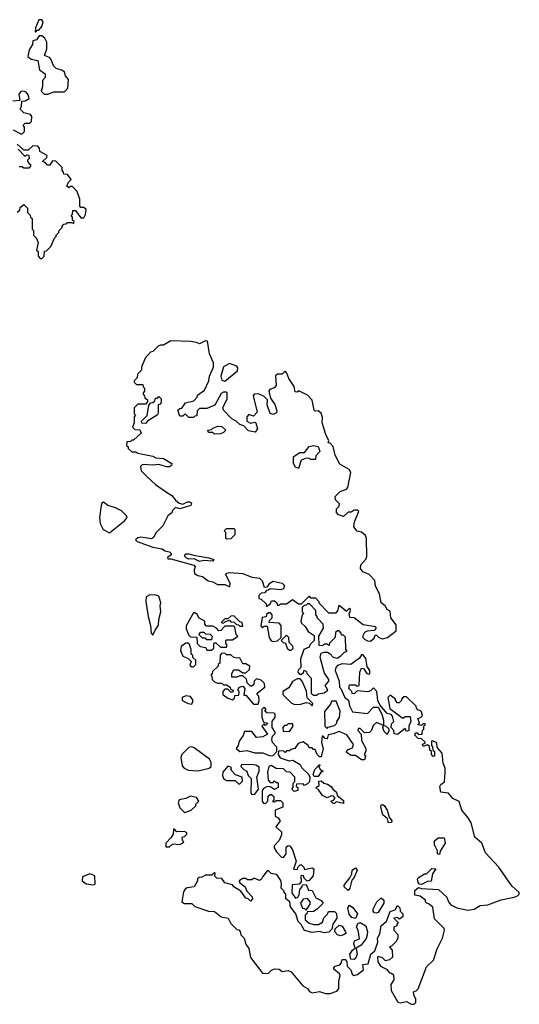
# Model space of a CAD drawing. Extents: x 2737564 to 2859580, y 876530 to 1012372.
# Tile 48 of 110: x 2845868 to 2849196, y 911152 to 917710. Entities that reach past the tile are written whole.
import ezdxf

# ---------------------------------------------------------------- set-up
doc = ezdxf.new("R2010")
doc.units = 0

msp = doc.modelspace()

# ---------------------------------------------------------------- linework, layer by layer
at = {"layer": '0CON05XD'}
for points in [[(2845975, 917630), (2845985, 917640), (2845995, 917640), (2846016, 917664), (2846023.3, 917695), (2846015, 917710), (2845995, 917710), (2845973.3, 917655), (2845970, 917630), (2845975, 917630)], [(2846055, 917213.3), (2846095, 917230), (2846165, 917230), (2846187.5, 917255), (2846191.7, 917311.7), (2846172.5, 917335), (2846165, 917360), (2846151.7, 917371.7), (2846110, 917385), (2846091.7, 917401.7), (2846077.5, 917445), (2846065, 917457.5), (2846031.7, 917471.7), (2846047.5, 917515), (2846049.3, 917559.3), (2846035, 917586.7), (2846015, 917602.5), (2845998.3, 917601.7), (2845980, 917575), (2845955, 917570), (2845952.5, 917545), (2845930.7, 917509.3), (2845922.5, 917465), (2845945, 917447.5), (2845988.3, 917438.3), (2846000, 917375), (2846038.3, 917348.3), (2846037.5, 917325), (2846020, 917305), (2846020, 917265), (2846010, 917235), (2846030, 917215), (2846055, 917213.3)], [(2845825, 916977.5), (2845875, 916950), (2845885, 916950), (2845900, 916965), (2845900, 916995), (2845891.7, 917008.3), (2845905, 917020), (2845935, 917020), (2845947, 917033), (2845947.5, 917065), (2845939.3, 917079.3), (2845895, 917090), (2845870, 917115), (2845880, 917135), (2845881.7, 917168.3), (2845905, 917170), (2845930, 917185), (2845925, 917210), (2845912.5, 917225), (2845895, 917233.3), (2845875, 917232.5), (2845862.5, 917215), (2845868.3, 917171.7), (2845821.7, 917168.3)], [(2846015, 916120), (2846030, 916135), (2846031.7, 916168.3), (2846045, 916170), (2846075, 916200), (2846100, 916255), (2846110, 916265), (2846110, 916275), (2846128.3, 916291.7), (2846130, 916305), (2846150, 916325), (2846150, 916335), (2846161.7, 916348.3), (2846175, 916350), (2846185, 916360), (2846215, 916360), (2846228.3, 916351.7), (2846230, 916365), (2846220, 916375), (2846220, 916395), (2846210, 916405), (2846220, 916415), (2846221.7, 916438.3), (2846238.3, 916438.3), (2846275, 916390), (2846295, 916390), (2846307, 916413), (2846310, 916445), (2846295, 916460), (2846275, 916460), (2846268.3, 916468.3), (2846267.5, 916515), (2846250, 916565), (2846218.3, 916598.3), (2846205, 916600), (2846195, 916590), (2846181.7, 916601.7), (2846191.7, 916628.3), (2846210, 916645), (2846185, 916680), (2846161.7, 916681.7), (2846160, 916695), (2846150, 916705), (2846150, 916725), (2846108.3, 916768.3), (2846085, 916770), (2846068.3, 916741.7), (2846051.7, 916741.7), (2846038.3, 916758.3), (2846020, 916765), (2846048.3, 916791.7), (2846050, 916805), (2846001.7, 916831.7), (2846000, 916855), (2845988.3, 916868.3), (2845955, 916870), (2845925, 916840), (2845895, 916840), (2845851.7, 916881.7)], [(2845858.3, 916848.3), (2845901.7, 916801.7), (2845915, 916810), (2845928.3, 916808.3), (2845930, 916785), (2845920, 916775), (2845920, 916765), (2845931.7, 916751.7), (2845940, 916745), (2845940, 916735), (2845928.3, 916721.7), (2845895, 916720), (2845885, 916730), (2845865, 916730)], [(2845851.7, 916428.3), (2845868.3, 916441.7), (2845871.7, 916458.3), (2845895, 916480), (2845920, 916455), (2845920, 916425), (2845938.3, 916408.3), (2845940, 916395), (2845950, 916385), (2845950, 916315), (2845960, 916305), (2845960, 916275), (2845977, 916257), (2845990, 916225), (2845980, 916175), (2845990, 916165), (2845990, 916135), (2846005, 916120), (2846015, 916120)], [(2848205, 913570), (2848228.3, 913591.7), (2848235, 913610), (2848245, 913610), (2848260, 913595), (2848285, 913586.2), (2848317.5, 913595), (2848375, 913640), (2848375, 913680), (2848340, 913725), (2848335, 913770), (2848315, 913782.5), (2848301.2, 913805), (2848276.2, 913826.2), (2848265, 913886.7), (2848237.7, 913937.7), (2848232.5, 913975), (2848196.2, 914015), (2848152.9, 914032.9), (2848138.8, 914055), (2848140.3, 914079.7), (2848175, 914120), (2848180, 914135), (2848178.8, 914255), (2848170, 914275), (2848145, 914297.5), (2848115, 914302.5), (2848093, 914333), (2848097.5, 914365), (2848126.7, 914435), (2848115, 914442.5), (2848095, 914442.5), (2848075, 914430), (2848055, 914430), (2848025, 914400), (2847991.7, 914411.7), (2847978.3, 914428.3), (2847978.3, 914451.7), (2847995, 914470), (2847997.5, 914485), (2847971.7, 914511.7), (2847968.6, 914535), (2848001.4, 914568.6), (2848045, 914583.3), (2848054, 914595), (2848073.3, 914695), (2848063.3, 914715), (2848000.7, 914750.7), (2847969.5, 914809.5), (2847955, 914866.7), (2847935, 914890), (2847921.7, 914891.7), (2847927.5, 914905), (2847906.1, 914946.1), (2847882.5, 915025), (2847885, 915060), (2847875, 915089.2), (2847855, 915104), (2847835, 915103.3), (2847829.3, 915109.3), (2847816.2, 915175), (2847785, 915210), (2847727, 915237), (2847715, 915230), (2847701.7, 915231.7), (2847697, 915267), (2847659.3, 915319.3), (2847647.5, 915355), (2847635, 915370), (2847615, 915350), (2847585, 915350), (2847571.7, 915338.3), (2847577, 915273), (2847562.5, 915257.5), (2847533.9, 915246.1), (2847527.5, 915235), (2847538.3, 915188.3), (2847566.4, 915146.4), (2847580, 915105), (2847578.3, 915091.7), (2847555, 915080), (2847537, 915087), (2847516.2, 915145), (2847517.5, 915177.5), (2847495, 915200), (2847457.5, 915217.5), (2847430, 915215), (2847422.5, 915205), (2847450, 915095), (2847425, 915070), (2847395, 915080), (2847380, 915065), (2847380, 915035), (2847405, 915022.5), (2847435, 915030), (2847440, 915025), (2847452.5, 914985), (2847437, 914963), (2847391.7, 914971.7), (2847360, 915005), (2847333, 915013), (2847310, 915035), (2847280.7, 915050.7), (2847225, 915110), (2847220, 915125), (2847250, 915185), (2847250, 915225), (2847245, 915230), (2847225, 915230), (2847210.7, 915219.3), (2847168.3, 915141.7), (2847115, 915120), (2847065, 915120), (2847050, 915105), (2847048.3, 915071.7), (2847035, 915070), (2847025, 915060), (2846995, 915060), (2846990, 915065), (2846975, 915080), (2846965, 915080), (2846955, 915070), (2846935, 915070), (2846921.7, 915108.3), (2846935, 915120), (2846948.3, 915121.7), (2846971.7, 915158.3), (2847028.3, 915171.7), (2847050, 915195), (2847051.7, 915208.3), (2847098.3, 915241.7), (2847127.5, 915305), (2847132.5, 915335), (2847157.5, 915395), (2847157.5, 915425), (2847132.5, 915485), (2847118.3, 915568.3), (2847105, 915570), (2847065, 915550), (2847045, 915560), (2847005, 915567.5), (2846875, 915570), (2846825, 915542.5), (2846805, 915542.5), (2846790, 915535), (2846755, 915500), (2846740, 915495), (2846702.5, 915455), (2846680, 915395), (2846680, 915375), (2846651.7, 915348.3), (2846650, 915325), (2846630, 915305), (2846630, 915295), (2846645, 915280), (2846685, 915280), (2846690, 915275), (2846690, 915265), (2846700, 915255), (2846700, 915235), (2846690, 915225), (2846690, 915215), (2846700, 915205), (2846701.7, 915191.7), (2846718.3, 915178.3), (2846720, 915165), (2846705, 915150), (2846655, 915150), (2846630, 915125), (2846630, 915085), (2846640, 915075), (2846630, 915065), (2846630, 915025), (2846620, 914995), (2846635, 914980), (2846668.3, 914978.3), (2846677.5, 914955), (2846625, 914910), (2846615, 914910), (2846605, 914900), (2846581.7, 914898.3), (2846580, 914875), (2846590, 914865), (2846590, 914855), (2846615, 914832.5), (2846641.7, 914831.7), (2846653.6, 914823.6), (2846755, 914802.5), (2846775, 914792.5), (2846825, 914787.5), (2846880, 914755), (2846878.3, 914741.7), (2846865, 914732.5), (2846845, 914732.5), (2846795, 914747.5), (2846755, 914742.5), (2846685, 914747.5), (2846672.5, 914735), (2846677.5, 914705), (2846717.5, 914665), (2846773.3, 914615), (2846845, 914564), (2846881.7, 914541.7), (2846905, 914510), (2846929.3, 914489.3), (2846955, 914482.5), (2846985, 914498.8), (2846998.3, 914498.3), (2847011.7, 914491.7), (2847007.5, 914475), (2846935, 914452.5), (2846905, 914460), (2846885, 914440), (2846880, 914425), (2846853.9, 914406.1), (2846820.7, 914339.3), (2846777.5, 914295), (2846758.3, 914261.7), (2846745, 914252.5), (2846675, 914262.5), (2846655, 914260), (2846640, 914245), (2846650, 914235), (2846755, 914196.7), (2846816, 914186), (2846835, 914172.5), (2846865, 914166.7), (2846877.5, 914155), (2846876.7, 914145), (2846851.7, 914128.3), (2846855, 914120), (2846875, 914120), (2847027.7, 914077.7), (2847036.7, 914065), (2847030, 914045), (2847031.7, 914021.7), (2847055, 914007.5), (2847085, 914002.5), (2847123, 913973), (2847155, 913966.7), (2847185, 913947.5), (2847235, 913947.5), (2847268.3, 913931.7), (2847270, 913955), (2847240, 914015), (2847246.4, 914023.6), (2847265, 914028), (2847355, 914021.2), (2847415, 913996.7), (2847465, 913991.2), (2847481.7, 913971.7), (2847495, 913930), (2847518.3, 913931.7), (2847533.6, 913956.4), (2847555, 913970), (2847615, 913958), (2847631.7, 913941.7), (2847625, 913920), (2847605, 913913.3), (2847535, 913920), (2847525, 913910), (2847511.7, 913908.3), (2847498.3, 913891.7), (2847475, 913890), (2847460, 913875), (2847460, 913855), (2847475, 913850), (2847508.3, 913818.3), (2847511.7, 913801.7), (2847538.3, 913821.7), (2847545, 913840), (2847565, 913840), (2847580, 913825), (2847585, 913810), (2847595, 913810), (2847605, 913820), (2847645, 913820), (2847685, 913847.5), (2847725, 913820), (2847745, 913820), (2847795, 913870), (2847805, 913860), (2847838.3, 913858.3), (2847860, 913835), (2847860, 913825), (2847925, 913760), (2847975, 913760), (2847987, 913773), (2847995, 913810), (2848045, 913770), (2848065, 913790), (2848070, 913785), (2848067, 913763), (2848060, 913755), (2848065, 913730), (2848095, 913727.5), (2848155, 913682.5), (2848238.3, 913668.3), (2848240, 913655), (2848228.3, 913641.7), (2848183, 913637), (2848165, 913627.5), (2848153, 913607), (2848152.5, 913595), (2848163.9, 913583.9), (2848185, 913572.5), (2848205, 913570)], [(2847235, 915302.5), (2847318.3, 915371.7), (2847321.7, 915391.7), (2847313, 915403), (2847265, 915420), (2847225, 915397.5), (2847207.5, 915335), (2847215, 915310), (2847235, 915302.5)], [(2846705, 915020), (2846681.7, 915021.7), (2846680, 915035), (2846717, 915073), (2846728.3, 915141.7), (2846741.7, 915158.3), (2846755, 915160), (2846768.3, 915171.7), (2846771.7, 915188.3), (2846785, 915190), (2846795, 915200), (2846810, 915185), (2846810, 915165), (2846805, 915150), (2846790, 915145), (2846790.7, 915089.3), (2846783, 915077), (2846721.7, 915038.3), (2846705, 915020)], [(2847165, 914950), (2847155, 914960), (2847125, 914960), (2847120, 914975), (2847145, 914980), (2847155, 914990), (2847188.3, 915001.7), (2847215, 915000), (2847240, 914975), (2847225, 914960), (2847205, 914952.5), (2847165, 914950)], [(2847725, 914720), (2847705, 914730), (2847692.5, 914755), (2847692.5, 914797.5), (2847701.7, 914808.3), (2847733, 914827), (2847765, 914827.5), (2847795, 914866.7), (2847825, 914873.3), (2847855, 914867.5), (2847867.5, 914835), (2847840, 914805), (2847838.3, 914781.7), (2847805, 914780), (2847797, 914787), (2847775, 914790), (2847743, 914777), (2847725, 914720)], [(2846465, 914293.3), (2846565, 914371.2), (2846583.3, 914395), (2846580, 914405), (2846545, 914438), (2846505, 914458), (2846453.8, 914473.8), (2846425, 914496.7), (2846415, 914490), (2846410, 914475), (2846400, 914395), (2846403.8, 914355), (2846422.5, 914315), (2846465, 914293.3)], [(2847245, 914250), (2847240, 914255), (2847240, 914295), (2847230, 914305), (2847245, 914320), (2847295, 914320), (2847300, 914315), (2847301.7, 914278.3), (2847275, 914252.5), (2847245, 914250)], [(2847065, 914101.2), (2847029.3, 914119.3), (2846995, 914116.2), (2846976.7, 914125), (2846967.5, 914135), (2846967.5, 914145), (2846975, 914152.5), (2846995, 914153.3), (2847025, 914142.5), (2847126.4, 914126.4), (2847160, 914115), (2847155, 914102.5), (2847095, 914107.5), (2847065, 914101.2)], [(2846755, 913610), (2846770, 913645), (2846793, 913677), (2846793.3, 913715), (2846806.7, 913765), (2846802.5, 913805), (2846807.5, 913825), (2846795, 913870), (2846775, 913877.5), (2846735, 913880), (2846710, 913865), (2846707.5, 913835), (2846723.9, 913733.9), (2846740, 913675), (2846742.5, 913625), (2846755, 913610)], [(2847845, 913210), (2847855, 913220), (2847895, 913227.5), (2847920, 913245), (2847902.5, 913275), (2847927.5, 913305), (2847927.5, 913315), (2847897.5, 913357.5), (2847890.7, 913380.7), (2847870, 913465), (2847875, 913490), (2847895, 913497.5), (2847917, 913497), (2847936.4, 913486.4), (2847955, 913463.3), (2847983, 913457), (2848007.7, 913472.3), (2848031.7, 913498.3), (2848050, 913505), (2848040, 913515), (2848037, 913597), (2848025, 913610), (2848011.7, 913611.7), (2848010, 913625), (2847995, 913640), (2847985, 913640), (2847971.7, 913628.3), (2847970, 913595), (2847931.7, 913558.3), (2847928.3, 913541.7), (2847915, 913550), (2847895, 913550), (2847885, 913540), (2847861.7, 913541.7), (2847860, 913605), (2847891.7, 913658.3), (2847890, 913685), (2847850, 913725), (2847850, 913735), (2847840, 913745), (2847840, 913775), (2847798.3, 913818.3), (2847785, 913820), (2847775, 913810), (2847761.7, 913808.3), (2847750, 913795), (2847750, 913765), (2847760, 913755), (2847750, 913745), (2847740, 913705), (2847745, 913690), (2847769.3, 913669.3), (2847790, 913635), (2847828.3, 913608.3), (2847830, 913575), (2847801.7, 913548.3), (2847795, 913530), (2847760, 913515), (2847738.3, 913451.7), (2847740, 913395), (2847723, 913377), (2847720, 913365), (2847731.7, 913351.7), (2847745, 913350), (2847758.3, 913361.7), (2847761.7, 913378.3), (2847778.3, 913368.3), (2847780, 913355), (2847810, 913325), (2847810, 913225), (2847825, 913210), (2847845, 913210)], [(2847145, 913510), (2847160, 913525), (2847160, 913555), (2847165, 913560), (2847175, 913560), (2847205, 913530), (2847245, 913530), (2847250, 913545), (2847240, 913555), (2847240, 913575), (2847245, 913580), (2847285, 913580), (2847320, 913605), (2847310, 913615), (2847300, 913665), (2847295, 913670), (2847235, 913670), (2847208.3, 913641.7), (2847195, 913640), (2847178.3, 913658.3), (2847155, 913670), (2847111.7, 913671.7), (2847100, 913685), (2847100, 913705), (2847064, 913724), (2847049.3, 913749.3), (2847035, 913760), (2847025, 913760), (2846977, 913673), (2846976.7, 913655), (2846993, 913613), (2847005, 913600), (2847048.3, 913598.3), (2847050, 913555), (2847070, 913535), (2847108.3, 913528.3), (2847115, 913510), (2847145, 913510)], [(2847355, 913670), (2847350, 913695), (2847335, 913700), (2847295, 913740), (2847273, 913737), (2847255, 913720), (2847235, 913720), (2847210, 913695), (2847225, 913690), (2847235, 913700), (2847265, 913710), (2847275, 913700), (2847297, 913697), (2847311.7, 913681.7), (2847325, 913680), (2847335, 913670), (2847355, 913670)], [(2847555, 913567.5), (2847585, 913572.5), (2847610, 913595), (2847610, 913675), (2847595, 913690), (2847530, 913695), (2847531.7, 913708.3), (2847550, 913725), (2847550, 913745), (2847538.3, 913758.3), (2847525, 913760), (2847511.7, 913748.3), (2847508.3, 913731.7), (2847481.7, 913728.3), (2847473, 913673), (2847485, 913660), (2847495, 913670), (2847515, 913670), (2847530, 913595), (2847543.6, 913573.6), (2847555, 913567.5)], [(2847145, 913580), (2847115, 913580), (2847105, 913590), (2847085, 913590), (2847060, 913615), (2847075, 913630), (2847095, 913630), (2847105, 913620), (2847137, 913617), (2847150, 913605), (2847145, 913580)], [(2847675, 913510), (2847690, 913525), (2847687, 913537), (2847661.7, 913561.7), (2847660, 913595), (2847645, 913610), (2847610, 913575), (2847621.7, 913561.7), (2847638.3, 913558.3), (2847650, 913525), (2847665, 913510), (2847675, 913510)], [(2847025, 913400), (2847040, 913415), (2847040, 913445), (2847021.7, 913461.7), (2847020, 913475), (2847010, 913485), (2847010, 913515), (2846998.3, 913548.3), (2846985, 913560), (2846975, 913557.5), (2846942.5, 913535), (2846938.3, 913508.3), (2846955, 913470), (2846988.3, 913458.3), (2847010, 913435), (2847001.7, 913411.7), (2847015, 913400), (2847025, 913400)], [(2848495, 911152.9), (2848505.5, 911165), (2848506.9, 911186.9), (2848492.5, 911215), (2848490, 911235), (2848508.3, 911241.7), (2848521.2, 911255), (2848577.8, 911402.2), (2848625, 911445.8), (2848649.5, 911520.5), (2848685, 911593.3), (2848696.7, 911645), (2848695, 911657.5), (2848630.5, 911720.5), (2848618.8, 911798.8), (2848595, 911820), (2848580, 911825), (2848570, 911835), (2848570, 911845), (2848535, 911872.5), (2848500, 911880), (2848500.7, 911909.3), (2848525, 911930), (2848545, 911922.5), (2848656.4, 911916.4), (2848712.5, 911865), (2848723.9, 911833.9), (2848740, 911815), (2848780, 911795), (2848851.7, 911778.3), (2848895, 911785.6), (2848935, 911809.5), (2848985, 911815.6), (2849075, 911847.1), (2849162.5, 911865), (2849183.3, 911875), (2849195.7, 911885), (2849195, 911897.5), (2849148.3, 911938.3), (2849128.1, 911965), (2849058.9, 912065), (2848971.1, 912161.1), (2848945, 912225.6), (2848900, 912265), (2848875, 912360), (2848855, 912394), (2848812.5, 912445), (2848795, 912502.5), (2848753.6, 912523.6), (2848725, 912557.5), (2848672.5, 912565), (2848667, 912603), (2848673.6, 912616.4), (2848697, 912633), (2848701.2, 912695), (2848701.2, 912725), (2848688.8, 912758.8), (2848682, 912825), (2848650.6, 912860.6), (2848645, 912895.8), (2848615, 912907.5), (2848610, 912905), (2848610, 912875), (2848617, 912867), (2848620, 912845), (2848630, 912835), (2848630, 912805), (2848621.7, 912801.7), (2848610, 912815), (2848610, 912835), (2848600, 912845), (2848598.3, 912868.3), (2848585, 912880), (2848555, 912870), (2848550, 912885), (2848568.3, 912891.7), (2848568.3, 912898.3), (2848545, 912920), (2848521.7, 912921.7), (2848500, 912945), (2848505, 912960), (2848515, 912960), (2848525, 912950), (2848548.3, 912951.7), (2848550, 912975), (2848560, 912985), (2848560, 913005), (2848570, 913015), (2848565, 913020), (2848555, 913020), (2848545, 913010), (2848520, 913015), (2848530, 913025), (2848520, 913055), (2848538.3, 913061.7), (2848550, 913075), (2848545, 913100), (2848535, 913110), (2848521.7, 913111.7), (2848510, 913125), (2848508.3, 913138.3), (2848445, 913200), (2848425, 913200), (2848410, 913185), (2848410, 913175), (2848395, 913160), (2848385, 913160), (2848370, 913175), (2848370, 913185), (2848335, 913210), (2848320, 913195), (2848333, 913123), (2848405, 913070), (2848415, 913060), (2848425, 913060), (2848435, 913070), (2848468.3, 913068.3), (2848472.5, 913035), (2848460, 913005), (2848460, 912975), (2848445, 912970), (2848435, 912990), (2848385, 912950), (2848363, 912953), (2848360, 912975), (2848342.5, 912995), (2848345, 913020), (2848360, 913035), (2848351.7, 913071.7), (2848341.7, 913081.7), (2848315, 913090), (2848267.5, 913147.5), (2848252.5, 913175), (2848247.5, 913235), (2848225, 913260), (2848205, 913240), (2848187, 913233), (2848115, 913240), (2848095, 913220), (2848081.7, 913221.7), (2848080, 913235), (2848060, 913255), (2848065, 913280), (2848105, 913280), (2848115, 913270), (2848130, 913275), (2848132.5, 913365), (2848145, 913390), (2848158.3, 913388.3), (2848180, 913355), (2848195, 913350), (2848200, 913355), (2848200, 913375), (2848183, 913403), (2848172.5, 913455), (2848155, 913480), (2848145, 913480), (2848131.7, 913458.3), (2848073.9, 913416.1), (2848015, 913420), (2847985, 913408.8), (2847973.3, 913395), (2847968.8, 913375), (2847996.7, 913305), (2847997.5, 913265), (2848007.5, 913255), (2848033.3, 913195), (2848058.3, 913178.3), (2848065, 913140), (2848085, 913100), (2848185, 913090), (2848225, 913130), (2848255, 913130), (2848280, 913085), (2848290, 913045), (2848290, 913010), (2848305, 913007.5), (2848327, 912987), (2848327, 912973), (2848315, 912950), (2848295, 912970), (2848287.5, 912995), (2848290, 913010), (2848245, 913030), (2848221.7, 913008.3), (2848210, 912975), (2848197, 912963), (2848165, 912960), (2848135, 912990), (2848125, 912990), (2848120, 912975), (2848141.7, 912951.7), (2848145, 912910), (2848172.5, 912855), (2848172.5, 912835), (2848162.5, 912815), (2848170, 912805), (2848165, 912780), (2848145, 912780), (2848105, 912810), (2848075, 912810), (2848041.7, 912831.7), (2848055, 912850), (2848085, 912860), (2848091.7, 912881.7), (2848046.4, 912946.4), (2847995, 912970), (2847955, 912952.5), (2847923, 912947), (2847915, 912920), (2847901.7, 912921.7), (2847888.3, 912938.3), (2847881.7, 912938.3), (2847877.5, 912895), (2847890, 912855), (2847875, 912800), (2847865, 912800), (2847850, 912815), (2847835, 912850), (2847825, 912850), (2847815, 912860), (2847795, 912860), (2847790, 912875), (2847755, 912900), (2847721.7, 912888.3), (2847700, 912855), (2847675, 912850), (2847665, 912840), (2847645, 912840), (2847635, 912830), (2847625, 912840), (2847591.7, 912838.3), (2847590, 912815), (2847603.6, 912793.6), (2847663.6, 912773.6), (2847687, 912777), (2847735, 912750), (2847747, 912727), (2847792.5, 912685), (2847800, 912665), (2847797, 912633), (2847785, 912620), (2847765, 912610), (2847755, 912620), (2847711.7, 912618.3), (2847710, 912605), (2847720, 912595), (2847720, 912575), (2847695, 912570), (2847680, 912585), (2847690, 912595), (2847690, 912625), (2847700, 912635), (2847700, 912665), (2847668.3, 912698.3), (2847645, 912700), (2847625, 912720), (2847575, 912722.5), (2847541.7, 912741.7), (2847527.5, 912735), (2847517.5, 912697.5), (2847522.5, 912645), (2847535, 912630), (2847555, 912630), (2847565, 912640), (2847575, 912630), (2847585, 912630), (2847590, 912625), (2847590, 912595), (2847565, 912582.5), (2847535, 912600), (2847515, 912602.5), (2847490.7, 912589.3), (2847482.5, 912575), (2847482.5, 912505), (2847491.7, 912491.7), (2847505, 912490), (2847520, 912505), (2847521.7, 912538.3), (2847535, 912550), (2847545, 912550), (2847560, 912535), (2847560, 912515), (2847551.7, 912501.7), (2847565, 912500), (2847575, 912510), (2847605, 912510), (2847620, 912495), (2847620, 912465), (2847570, 912445), (2847570, 912405), (2847590, 912395), (2847602.5, 912375), (2847573, 912333), (2847611.7, 912301.7), (2847611.7, 912281.7), (2847597, 912243), (2847563, 912207), (2847562.5, 912195), (2847578.3, 912168.3), (2847611.7, 912131.7), (2847625, 912130), (2847642.5, 912155), (2847641.7, 912198.3), (2847655, 912210), (2847667, 912207), (2847685, 912180), (2847710, 912105), (2847691.7, 912051.7), (2847715, 912050), (2847721.7, 912068.3), (2847735, 912080), (2847745, 912080), (2847760, 912065), (2847765, 912050), (2847815, 912060), (2847827.5, 912055), (2847821.7, 912008.3), (2847795, 911977.5), (2847782.5, 911972.5), (2847761.7, 911991.7), (2847758.3, 912008.3), (2847745, 912010), (2847740, 912005), (2847741.7, 911968.3), (2847728.3, 911951.7), (2847681.7, 911948.3), (2847680, 911895), (2847705, 911860), (2847720, 911865), (2847729.3, 911880.7), (2847733, 911917), (2847750, 911935), (2847751.7, 911948.3), (2847775, 911950), (2847791.7, 911911.7), (2847815, 911910), (2847840.7, 911860.7), (2847875, 911842.5), (2847890, 911825), (2847850, 911785), (2847825, 911770), (2847781.7, 911768.3), (2847780, 911755), (2847770, 911745), (2847770, 911715), (2847795, 911692.5), (2847825, 911682.5), (2847857, 911683), (2847885, 911700), (2847893, 911727), (2847918.3, 911751.7), (2847925, 911770), (2847965, 911770), (2847977, 911757), (2847980, 911725), (2847953.3, 911685), (2847947.5, 911652.5), (2847927, 911633), (2847895, 911627.5), (2847865, 911637.5), (2847815, 911630), (2847765, 911642.5), (2847743, 911683), (2847723, 911703), (2847707.5, 911755), (2847671.7, 911801.7), (2847667.5, 911835), (2847640, 911855), (2847640, 911885), (2847630, 911895), (2847630, 911905), (2847610, 911925), (2847612.5, 911955), (2847607, 911977), (2847585, 912010), (2847577, 912017), (2847543, 912023), (2847525, 912040), (2847515, 912040), (2847486.7, 912003.3), (2847477.5, 911985), (2847465, 911977.5), (2847435, 911990), (2847425, 911990), (2847415, 911980), (2847385, 911980), (2847375, 911990), (2847355, 911990), (2847330, 911975), (2847335, 911960), (2847370, 911935), (2847380, 911905), (2847417, 911867), (2847417.5, 911855), (2847405, 911840), (2847387, 911857), (2847375, 911860), (2847340, 911905), (2847293.6, 911933.6), (2847285, 911947.5), (2847235, 911960), (2847215, 911990), (2847181.7, 911991.7), (2847167.5, 912005), (2847170, 912025), (2847165, 912030), (2847147, 912013), (2847105, 912012.5), (2847081.7, 911998.3), (2847063, 911997), (2847053, 911987), (2847052.5, 911975), (2847030, 911935), (2846983, 911927), (2846970.7, 911919.3), (2846958.3, 911901.7), (2846947.5, 911835), (2846965, 911824), (2847013.3, 911823.3), (2847035, 911803.8), (2847125, 911773.3), (2847165, 911770), (2847210, 911735), (2847256.4, 911726.4), (2847275, 911690), (2847297.5, 911665), (2847315, 911650), (2847328.3, 911648.3), (2847337, 911637), (2847341.2, 911615), (2847362.5, 911592.5), (2847375, 911553.3), (2847392.9, 911522.9), (2847405, 911464), (2847485, 911360), (2847521.7, 911358.3), (2847545, 911380), (2847565, 911387.5), (2847597, 911387), (2847615, 911370), (2847657, 911377), (2847675, 911367.5), (2847754.1, 911274.1), (2847785, 911257.5), (2847797, 911237), (2847815, 911227.5), (2847863.6, 911236.4), (2847905, 911223.3), (2847935, 911223.3), (2847980.7, 911239.3), (2847992.5, 911255)], [(2847455, 913150), (2847462.5, 913175), (2847460, 913205), (2847450, 913215), (2847450, 913225), (2847500, 913265), (2847498.3, 913288.3), (2847475, 913310), (2847445, 913320), (2847430, 913305), (2847428.3, 913281.7), (2847415, 913270), (2847405, 913270), (2847383, 913293), (2847378.3, 913318.3), (2847355, 913340), (2847335, 913340), (2847315, 913330), (2847281.7, 913331.7), (2847280, 913355), (2847295, 913380), (2847325, 913380), (2847355, 913360), (2847375, 913360), (2847398.3, 913381.7), (2847400, 913405), (2847375, 913420), (2847355, 913420), (2847335, 913460), (2847315, 913457.5), (2847293, 913463), (2847275, 913480), (2847245, 913480), (2847235, 913490), (2847211.7, 913488.3), (2847202.5, 913477.5), (2847200, 913425), (2847190, 913415), (2847190, 913405), (2847151.7, 913368.3), (2847150, 913355), (2847140, 913345), (2847147, 913337), (2847150, 913315), (2847165, 913300), (2847185, 913290), (2847215, 913290), (2847225, 913280), (2847245, 913280), (2847270, 913265), (2847271.7, 913251.7), (2847290, 913245), (2847288.3, 913231.7), (2847275, 913230), (2847255, 913250), (2847235, 913250), (2847220, 913235), (2847220, 913215), (2847255, 913190), (2847285, 913180), (2847298.3, 913191.7), (2847301.7, 913208.3), (2847328.3, 913211.7), (2847330, 913235), (2847320, 913245), (2847330, 913265), (2847355, 913270), (2847367.5, 913255), (2847361.7, 913211.7), (2847375, 913210), (2847425, 913150), (2847455, 913150)], [(2847815, 913140), (2847820, 913155), (2847783, 913193), (2847777, 913237), (2847750, 913305), (2847735, 913320), (2847715, 913320), (2847685, 913302.5), (2847659.3, 913260.7), (2847620, 913235), (2847620, 913215), (2847675, 913160), (2847698.3, 913148.3), (2847739.3, 913150.7), (2847775, 913162.5), (2847798.3, 913158.3), (2847815, 913140)], [(2847015, 913150), (2847022.5, 913175), (2847005, 913202.5), (2846975, 913206.7), (2846950, 913195), (2846950, 913175), (2846990, 913155), (2847015, 913150)], [(2847915, 912990), (2847922.5, 912997.5), (2847965, 913010), (2847980, 913025), (2847980, 913035), (2847997, 913063), (2848002.5, 913105), (2847975, 913170), (2847945, 913170), (2847938.3, 913151.7), (2847898.3, 913101.7), (2847900, 913005), (2847915, 912990)], [(2847535, 912806), (2847555, 912808.8), (2847580, 912835), (2847580, 912865), (2847552.5, 912895), (2847546.7, 912915), (2847551.7, 912938.3), (2847570, 912955), (2847570, 912965), (2847550, 912995), (2847550, 913035), (2847570, 913065), (2847570, 913085), (2847561.7, 913091.7), (2847513, 913093), (2847500, 913105), (2847510, 913115), (2847495, 913130), (2847480, 913115), (2847480, 913065), (2847491.7, 913031.7), (2847520, 913025), (2847505, 913010), (2847495, 913020), (2847480, 913005), (2847518.3, 912951.7), (2847487, 912933), (2847445, 912930), (2847415, 912970), (2847365, 912970), (2847357, 912943), (2847330, 912905), (2847322.5, 912875), (2847310, 912855), (2847335, 912836.7), (2847381.7, 912841.7), (2847435, 912826), (2847486.4, 912826.4), (2847535, 912806)], [(2847665, 912970), (2847690, 913005), (2847685, 913020), (2847655, 913020), (2847645, 913010), (2847631.7, 913008.3), (2847620, 912995), (2847621.7, 912971.7), (2847665, 912970)], [(2847055, 912708), (2847085, 912714), (2847130, 912725), (2847142.5, 912735), (2847143, 912763), (2847132.5, 912785), (2847030.7, 912860.7), (2847015, 912867.5), (2846995, 912863.3), (2846946.7, 912815), (2846940, 912795), (2846949.3, 912739.3), (2846962.5, 912725), (2846990.7, 912710.7), (2847055, 912708)], [(2847415, 912550), (2847435, 912552.5), (2847457.5, 912585), (2847446.7, 912665), (2847463.3, 912705), (2847461.7, 912731.7), (2847440, 912745), (2847415, 912750), (2847345, 912747.5), (2847340, 912735), (2847360, 912715), (2847380, 912705), (2847390, 912675), (2847410, 912655), (2847408.3, 912558.3), (2847415, 912550)], [(2847828.3, 912668.3), (2847823, 912683), (2847833.8, 912716.2), (2847865, 912750), (2847867, 912743), (2847860, 912735), (2847870, 912715), (2847890, 912705), (2847875, 912700), (2847855, 912670), (2847828.3, 912668.3)], [(2847335, 912620), (2847351.7, 912638.3), (2847350, 912665), (2847305, 912680), (2847273, 912713), (2847278.3, 912728.3), (2847255, 912737.5), (2847221.2, 912698.8), (2847218, 912675), (2847225.9, 912655.9), (2847245, 912643.3), (2847302.5, 912642.5), (2847325, 912620), (2847335, 912620)], [(2848025, 912490), (2847975, 912500), (2847965, 912490), (2847955, 912490), (2847940, 912505), (2847958.3, 912511.7), (2847970, 912525), (2847958.3, 912538.3), (2847945, 912540), (2847915, 912527.5), (2847883.6, 912543.6), (2847859.3, 912579.3), (2847840, 912595), (2847861.7, 912608.3), (2847860.7, 912639.3), (2847875, 912640), (2847893.9, 912623.9), (2847918, 912618), (2847943, 912603), (2847954.1, 912584.1), (2847977.5, 912565), (2847981.7, 912541.7), (2848025, 912510), (2848025, 912490)], [(2846965, 912430), (2846975, 912432.5), (2847010, 912445), (2847040, 912475), (2847040, 912485), (2847060, 912505), (2847045, 912530), (2847005, 912537.5), (2846975, 912522.5), (2846930, 912515), (2846922.5, 912495), (2846935, 912460), (2846965, 912430)], [(2848325, 912360), (2848318.3, 912388.3), (2848287.5, 912415), (2848272.5, 912465), (2848275, 912480), (2848285, 912482.5), (2848295, 912476.7), (2848316.1, 912446.1), (2848328.3, 912398.3), (2848347.5, 912375), (2848345, 912362.5), (2848325, 912360)], [(2846865, 912200), (2846888.3, 912221.7), (2846935, 912217.5), (2846950, 912225), (2846960, 912235), (2846953, 912243), (2846950, 912265), (2846965, 912270), (2846980, 912285), (2846980, 912295), (2846965, 912302.5), (2846915, 912300), (2846898.3, 912318.3), (2846891.7, 912318.3), (2846890, 912285), (2846875, 912260), (2846840, 912225), (2846841.7, 912201.7), (2846865, 912200)], [(2848665, 912150), (2848650, 912155), (2848650, 912175), (2848630, 912215), (2848630, 912240), (2848655, 912260), (2848695, 912260), (2848702.5, 912225), (2848668.3, 912171.7), (2848665, 912150)], [(2848055, 911910), (2848030, 911935), (2848030, 911945), (2848066.7, 911993.3), (2848079.3, 912020.7), (2848082.5, 912045), (2848105, 912060), (2848116.7, 912045), (2848095, 911997.5), (2848080.5, 911979.5), (2848066, 911925), (2848055, 911910)], [(2848545, 911950), (2848531.7, 911951.7), (2848523, 911963), (2848517.5, 911985), (2848522.5, 911995), (2848565, 912020), (2848578.3, 912021.7), (2848613, 912057), (2848640, 912055), (2848618.3, 912021.7), (2848608.3, 911971.7), (2848585, 911970), (2848545, 911950)], [(2846355, 911946.7), (2846365, 911950), (2846370, 911955), (2846368.3, 912008.3), (2846335, 912020), (2846285, 912000), (2846283.3, 911975), (2846310, 911955), (2846355, 911946.7)], [(2847775, 911780), (2847801.7, 911818.3), (2847802.5, 911835), (2847785, 911857.5), (2847755, 911852.5), (2847737.5, 911825), (2847751.7, 911791.7), (2847765, 911790), (2847775, 911780)], [(2848245, 911758), (2848230.3, 911760.3), (2848221.7, 911771.7), (2848222, 911785), (2848246.2, 911835), (2848275, 911861.2), (2848293.8, 911845), (2848293.8, 911825), (2848255, 911764), (2848245, 911758)], [(2847992.5, 911255), (2847993.8, 911305), (2848003, 911343), (2847997.5, 911355), (2847960, 911385), (2847960, 911395), (2847970, 911405), (2848000, 911415), (2848010, 911425), (2848015, 911450), (2848035, 911450), (2848047, 911437), (2848050, 911405), (2848072.5, 911382.5), (2848082.3, 911352.3), (2848093, 911343), (2848118.8, 911351.2), (2848158.3, 911381.7), (2848153, 911417), (2848188.3, 911421.7), (2848207.5, 911485), (2848232.5, 911507.5), (2848252.5, 911565), (2848250.7, 911589.3), (2848266.4, 911623.6), (2848276.4, 911673.6), (2848310, 911705), (2848335, 911770), (2848368.3, 911781.7), (2848385, 911810), (2848400, 911795), (2848403, 911773), (2848420, 911755), (2848420, 911735), (2848395, 911720), (2848385, 911730), (2848360, 911725), (2848390, 911695), (2848380, 911685), (2848380, 911675), (2848360, 911665), (2848360, 911645), (2848387, 911617), (2848387.5, 911595), (2848375, 911570), (2848345, 911540), (2848330, 911535), (2848349.3, 911509.3), (2848350, 911465), (2848330.7, 911449.3), (2848305, 911442.5), (2848285, 911462.5), (2848255, 911470), (2848250, 911465), (2848252.5, 911435), (2848270, 911405), (2848310, 911385), (2848331.7, 911361.7), (2848345, 911360), (2848358.3, 911348.3), (2848360, 911315), (2848340, 911285), (2848342.5, 911245), (2848387, 911167), (2848405, 911162.5), (2848445, 911171.2), (2848475, 911152), (2848495, 911152.9)], [(2848105, 911723.3), (2848079.3, 911729.3), (2848062.3, 911752.3), (2848053.3, 911795), (2848065, 911812.5), (2848087.5, 911797.5), (2848117.5, 911755), (2848105, 911723.3)], [(2848095, 911450), (2848073.6, 911453.6), (2848066.7, 911485), (2848085, 911513.3), (2848102.5, 911525), (2848094.2, 911555), (2848098.8, 911575), (2848131.7, 911588.3), (2848122.5, 911645), (2848111.2, 911665), (2848119.3, 911690.7), (2848135, 911696.2), (2848173.6, 911673.6), (2848183.8, 911635), (2848182.9, 911615), (2848175, 911590), (2848143.3, 911545), (2848110, 911525), (2848116.4, 911483.6), (2848105, 911457.5), (2848095, 911450)], [(2848005, 911608.8), (2847983.8, 911613.8), (2847967.5, 911635), (2847970, 911655), (2847995, 911680), (2848015, 911672.5), (2848038.8, 911635), (2848042.5, 911625), (2848025, 911613.8), (2848005, 911608.8)]]:
    msp.add_lwpolyline(points, dxfattribs=at)

doc.saveas('drawing.dxf')
